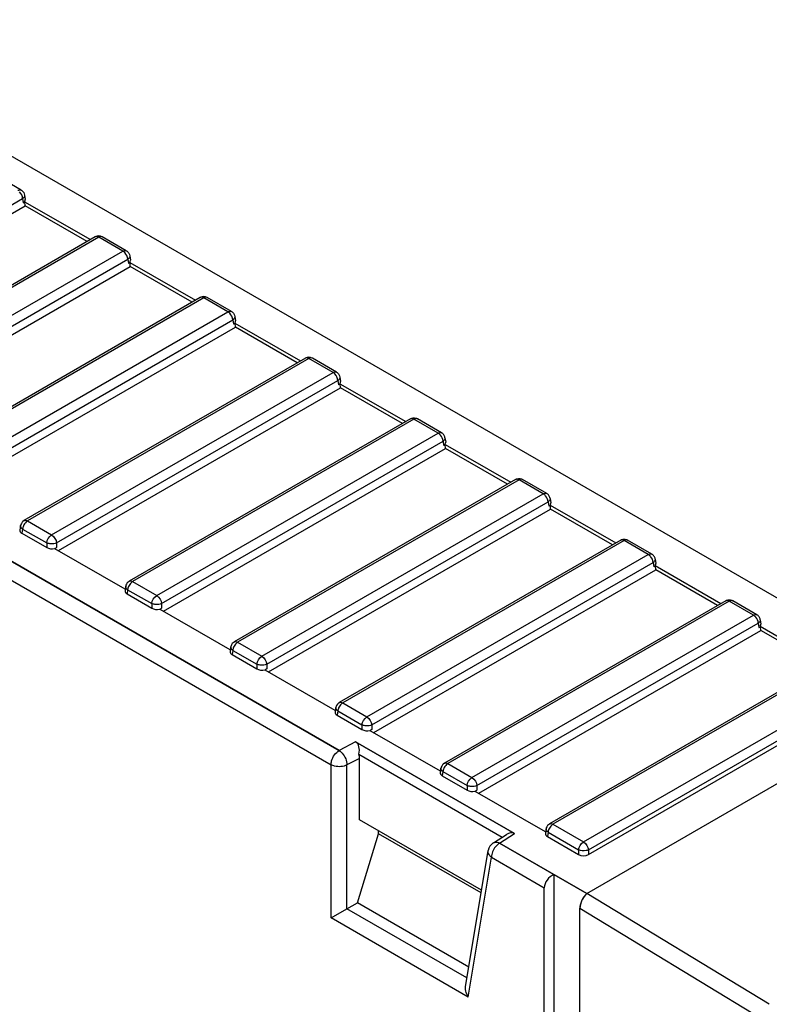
# Model space of a CAD drawing. Header units: millimetres. Extents: x 0 to 841, y 0 to 594.
# Tile 116 of 127: x 719 to 735, y 473 to 494. Entities that reach past the tile are written whole.
import ezdxf

# ---------------------------------------------------------------- set-up
doc = ezdxf.new("R2010")
doc.units = ezdxf.units.MM
doc.header["$LTSCALE"] = 46.255
doc.layers.get('0').update_dxf_attribs({"linetype": 'CONTINUOUS'})
for name, color, linetype in [('CURVES', 7, 'CONTINUOUS'), ('DRAFTS', 7, 'CONTINUOUS'), ('ROUNDS', 7, 'CONTINUOUS')]:
    doc.layers.add(name, color=color, linetype=linetype)

msp = doc.modelspace()

# ---------------------------------------------------------------- linework, layer by layer
at = {"color": 7, "linetype": 'CONTINUOUS'}
for centre, radius, start, end in [((718.3592, 491.8859), 1.6255, 300.02767, 300.77114), ((718.5283, 491.6017), 1.2948, 300.77428, 301.63945), ((720.6251, 490.5777), 1.6255, 300.02767, 300.77114), ((720.7942, 490.2935), 1.2948, 300.77428, 301.63945), ((722.8911, 489.2694), 1.6255, 300.02767, 300.77114), ((723.0602, 488.9852), 1.2948, 300.77428, 301.63945), ((725.157, 487.9612), 1.6255, 300.02767, 300.77114), ((725.3262, 487.677), 1.2948, 300.77428, 301.63945), ((727.423, 486.6529), 1.6255, 300.02767, 300.77114), ((727.5921, 486.3687), 1.2948, 300.77428, 301.63945), ((729.6889, 485.3447), 1.6255, 300.02767, 300.77114), ((729.8581, 485.0605), 1.2948, 300.77428, 301.63945), ((732.124, 483.7522), 1.2948, 300.77428, 301.63945), ((731.9549, 484.0364), 1.6255, 300.02767, 300.77114), ((734.2209, 482.7282), 1.6255, 300.02767, 300.77114), ((734.39, 482.444), 1.2948, 300.77428, 301.63945)]:
    msp.add_arc(centre, radius, start, end, dxfattribs=at)
for centre, major_axis, ratio, start_param, end_param in [((719.0653, 490.5396), (0.1511, 0), 0.5729812, -0.4466673, 0.0851805), ((721.3313, 489.2313), (0.1511, 0), 0.5729812, -0.4466673, 0.0851805), ((723.5972, 487.9231), (0.1511, 0), 0.5729812, -0.4466673, 0.0851805), ((725.8632, 486.6148), (0.1511, 0), 0.5729812, -0.4466673, 0.0851805), ((728.1292, 485.3066), (0.1511, 0), 0.5729812, -0.4466673, 0.0851805), ((730.3951, 483.9983), (0.1511, 0), 0.5729812, -0.4466673, 0.0851805), ((719.2502, 483.4119), (0.1511, 0), 0.5729812, 3.0559426, 3.9231927), ((719.7829, 483.1043), (0.15, 0), 0.5817527, -2.3523964, -1.124129), ((732.6611, 482.6901), (0.1511, 0), 0.5729812, -0.4466673, 0.0851805), ((721.5161, 482.1037), (0.1511, 0), 0.5729812, 3.0559426, 3.9231927), ((722.0488, 481.7961), (0.15, 0), 0.5817527, -2.3523964, -1.124129), ((734.927, 481.3818), (0.1511, 0), 0.5729812, -0.4466673, 0.0851805), ((723.7821, 480.7954), (0.1511, 0), 0.5729812, 3.0559426, 3.9231927), ((724.3148, 480.4878), (0.15, 0), 0.5817527, -2.3523964, -1.124129), ((726.048, 479.4872), (0.1511, 0), 0.5729812, 3.0559426, 3.9231927), ((726.5808, 479.1796), (0.15, 0), 0.5817527, -2.3523964, -1.124129), ((728.314, 478.1789), (0.1511, 0), 0.5729812, 3.0559426, 3.9231927), ((728.8467, 477.8713), (0.15, 0), 0.5817527, -2.3523964, -1.124129), ((730.5799, 476.8707), (0.1511, 0), 0.5729812, 3.0559426, 3.9231927)]:
    msp.add_ellipse(centre, major_axis=major_axis, ratio=ratio, start_param=start_param, end_param=end_param, dxfattribs=at)
for points in [[(719.8886, 483.0424), (719.8772, 483.0358), (719.8658, 483.0289), (719.8536, 483.0241)], [(722.1545, 481.7342), (722.1431, 481.7276), (722.1318, 481.7207), (722.1196, 481.7159)], [(724.4205, 480.4259), (724.4091, 480.4193), (724.3978, 480.4124), (724.3855, 480.4076)], [(726.6864, 479.1177), (726.675, 479.1111), (726.6637, 479.1042), (726.6515, 479.0994)], [(728.9524, 477.8094), (728.941, 477.8028), (728.9297, 477.7959), (728.9174, 477.7911)]]:
    msp.add_open_spline(points, degree=3, dxfattribs=at)
at = {"layer": 'CURVES', "color": 40, "linetype": 'CONTINUOUS'}
for p, q in [((725.9847, 478.6659), (676.1673, 507.4281)), ((726.3388, 478.85), (725.9847, 478.6659)), ((729.7614, 476.874), (726.3388, 478.85)), ((729.4428, 476.6694), (729.7614, 476.874)), ((731.3216, 475.5847), (729.4428, 476.6694)), ((735.0764, 472.8897), (731.176, 475.2595))]:
    msp.add_line(p, q, dxfattribs=at)
for points in [[(731.1929, 475.3629), (731.2147, 475.432), (731.2576, 475.5059), (731.3216, 475.5847)], [(731.176, 475.2595), (731.176, 475.2927), (731.1816, 475.3271), (731.1929, 475.3629)]]:
    msp.add_open_spline(points, degree=3, dxfattribs=at)
at = {"layer": 'DRAFTS', "color": 7, "linetype": 'CONTINUOUS'}
for p, q in [((737.1886, 480.9339), (710.8508, 496.14)), ((719.2016, 490.5022), (720.6198, 489.6834)), ((713.1326, 486.9026), (719.2125, 490.4128)), ((719.2125, 490.4128), (719.2076, 490.4987)), ((720.5478, 489.6419), (719.2125, 490.4128)), ((715.3986, 485.5943), (721.4785, 489.1046)), ((721.4676, 489.1939), (722.8857, 488.3751)), ((721.4785, 489.1046), (721.4735, 489.1905)), ((722.8138, 488.3336), (721.4785, 489.1046)), ((717.6645, 484.2861), (723.7444, 487.7963)), ((723.7336, 487.8857), (725.1517, 487.0669)), ((723.7444, 487.7963), (723.7395, 487.8822)), ((725.0798, 487.0254), (723.7444, 487.7963)), ((719.9305, 482.9778), (726.0104, 486.4881)), ((725.9995, 486.5774), (727.4177, 485.7586)), ((726.0104, 486.4881), (726.0054, 486.574)), ((727.3457, 485.7171), (726.0104, 486.4881)), ((728.2655, 485.2692), (729.6836, 484.4504)), ((728.2763, 485.1798), (728.2714, 485.2657)), ((722.1965, 481.6696), (728.2763, 485.1798)), ((729.6117, 484.4089), (728.2763, 485.1798)), ((730.5314, 483.9609), (731.9496, 483.1421)), ((730.5423, 483.8716), (730.5373, 483.9575)), ((724.4624, 480.3613), (730.5423, 483.8716)), ((731.8776, 483.1006), (730.5423, 483.8716)), ((719.8477, 483.0256), (721.3597, 482.1527)), ((732.7974, 482.6527), (734.2155, 481.8339)), ((732.8082, 482.5633), (732.8033, 482.6492)), ((726.7284, 479.0531), (732.8082, 482.5633)), ((734.1436, 481.7924), (732.8082, 482.5633)), ((722.1136, 481.7174), (723.6256, 480.8444)), ((728.9943, 477.7448), (735.0742, 481.2551)), ((735.0633, 481.3444), (736.4815, 480.5256)), ((735.0742, 481.2551), (735.0693, 481.341)), ((736.4095, 480.4841), (735.0742, 481.2551)), ((724.3796, 480.4091), (725.8916, 479.5362)), ((726.6456, 479.1009), (728.1576, 478.2279)), ((728.9115, 477.7926), (730.4235, 476.9197)), ((729.0532, 475.6523), (726.4222, 477.1713)), ((726.8315, 476.8707), (726.8315, 476.935)), ((726.3754, 475.3826), (726.8315, 476.8707)), ((729.0434, 475.5936), (726.8315, 476.8707)), ((728.7759, 473.9967), (726.3754, 475.3826))]:
    msp.add_line(p, q, dxfattribs=at)
at = {"layer": 'ROUNDS', "color": 9, "linetype": 'CONTINUOUS'}
for p, q in [((676.1673, 507.4281), (725.9847, 478.6659)), ((675.8285, 507.2154), (725.8079, 478.3598)), ((760.5605, 494.3769), (730.5923, 477.0748)), ((731.2509, 476.6946), (761.219, 493.9967)), ((731.3565, 476.5218), (761.3247, 493.8239)), ((713.0907, 487.0676), (719.1586, 490.5709)), ((719.1586, 490.5709), (719.1726, 490.4786)), ((720.7986, 489.7359), (714.7306, 486.2325)), ((720.725, 489.7441), (720.7235, 489.7433)), ((721.3189, 489.4354), (720.7986, 489.7359)), ((720.8736, 489.7433), (720.8721, 489.7441)), ((715.251, 485.9321), (721.3189, 489.4354)), ((715.3566, 485.7593), (721.4246, 489.2626)), ((721.4246, 489.2626), (721.4386, 489.1703)), ((723.0645, 488.4276), (716.9966, 484.9243)), ((722.9909, 488.4358), (722.9894, 488.435)), ((723.5849, 488.1272), (723.0645, 488.4276)), ((723.1396, 488.435), (723.1381, 488.4358)), ((717.5169, 484.6239), (723.5849, 488.1272)), ((717.6226, 484.4511), (723.6905, 487.9544)), ((723.6905, 487.9544), (723.7045, 487.8621)), ((725.3305, 487.1194), (719.2625, 483.616)), ((725.2569, 487.1276), (725.2554, 487.1268)), ((725.8508, 486.8189), (725.3305, 487.1194)), ((725.4055, 487.1268), (725.404, 487.1276)), ((719.7829, 483.3156), (725.8508, 486.8189)), ((719.8886, 483.1428), (725.9565, 486.6461)), ((725.9565, 486.6461), (725.9705, 486.5538)), ((727.5964, 485.8111), (721.5285, 482.3078)), ((728.1168, 485.5107), (727.5964, 485.8111)), ((727.6715, 485.8185), (727.6714, 485.8186)), ((722.0488, 482.0074), (728.1168, 485.5107)), ((722.1545, 481.8346), (728.2224, 485.3379)), ((728.2224, 485.3379), (728.2364, 485.2456)), ((729.8624, 484.5029), (723.7944, 480.9995)), ((730.3827, 484.2024), (729.8624, 484.5029)), ((729.9374, 484.5103), (729.9373, 484.5103)), ((724.3148, 480.6991), (730.3827, 484.2024)), ((724.4205, 480.5263), (730.4884, 484.0296)), ((730.4884, 484.0296), (730.5024, 483.9373)), ((719.2625, 483.616), (719.7829, 483.3156)), ((719.1569, 483.4432), (719.1429, 483.3509)), ((719.1569, 483.4432), (719.6772, 483.1428)), ((719.6772, 483.1428), (719.6772, 483.0424)), ((719.8886, 483.1428), (719.8886, 483.0424)), ((732.1283, 483.1946), (726.0604, 479.6913)), ((732.6487, 482.8942), (732.1283, 483.1946)), ((732.2034, 483.202), (732.2033, 483.2021)), ((726.5808, 479.3909), (732.6487, 482.8942)), ((726.6864, 479.2181), (732.7544, 482.7214)), ((732.7544, 482.7214), (732.7683, 482.6291)), ((721.5285, 482.3078), (722.0488, 482.0074)), ((721.4228, 482.135), (721.4088, 482.0427)), ((721.4228, 482.135), (721.9432, 481.8346)), ((721.9432, 481.8346), (721.9432, 481.7342)), ((722.1545, 481.8346), (722.1545, 481.7342)), ((734.3943, 481.8864), (728.3264, 478.383)), ((734.9146, 481.5859), (734.3943, 481.8864)), ((734.4693, 481.8938), (734.4692, 481.8938)), ((728.8467, 478.0826), (734.9146, 481.5859)), ((728.9524, 477.9098), (735.0203, 481.4131)), ((735.0203, 481.4131), (735.0343, 481.3208)), ((723.7944, 480.9995), (724.3148, 480.6991)), ((723.6888, 480.8267), (723.6748, 480.7344)), ((723.6888, 480.8267), (724.2091, 480.5263)), ((724.2091, 480.5263), (724.2091, 480.4259)), ((724.4205, 480.5263), (724.4205, 480.4259)), ((726.0604, 479.6913), (726.5808, 479.3909)), ((725.9547, 479.5185), (725.9407, 479.4262)), ((725.9547, 479.5185), (726.4751, 479.2181)), ((726.4751, 479.2181), (726.4751, 479.1177)), ((726.6864, 479.2181), (726.6864, 479.1177)), ((726.3388, 478.85), (725.9847, 478.6659)), ((726.4222, 478.495), (726.152, 478.3546)), ((725.8079, 475.055), (725.8079, 478.3598)), ((726.152, 475.2536), (726.152, 478.3546)), ((728.2207, 478.2102), (728.2067, 478.1179)), ((728.2207, 478.2102), (728.7411, 477.9098)), ((728.3264, 478.383), (728.8467, 478.0826)), ((728.7411, 477.9098), (728.7411, 477.8094)), ((728.9524, 477.9098), (728.9524, 477.8094)), ((730.5923, 477.0748), (731.2509, 476.6946)), ((729.4428, 476.6694), (729.7614, 476.874)), ((730.4866, 476.902), (730.4727, 476.8097)), ((730.4866, 476.902), (731.1452, 476.5218)), ((729.4428, 476.6694), (730.6145, 475.9929)), ((731.1452, 476.5218), (731.1452, 476.4214)), ((731.3565, 476.5218), (731.3565, 476.4214)), ((728.7614, 473.3498), (729.2661, 476.3632)), ((729.2661, 476.3632), (730.4065, 475.7047)), ((735.2578, 473.1931), (731.3216, 475.5847)), ((728.7365, 473.7614), (726.152, 475.2536)), ((735.0764, 472.8897), (731.176, 475.2595)), ((728.7614, 473.3498), (725.8079, 475.055))]:
    msp.add_line(p, q, dxfattribs=at)
at = {"layer": 'ROUNDS', "color": 7, "linetype": 'CONTINUOUS'}
for p, q in [((760.4855, 494.3843), (730.5173, 477.0822)), ((731.3565, 476.4214), (761.3387, 493.7316)), ((719.128, 490.7511), (718.6076, 491.0515)), ((719.2013, 490.6437), (719.2159, 490.5473)), ((720.7236, 489.7433), (714.6556, 486.24)), ((721.3939, 489.4429), (720.8736, 489.7433)), ((721.4672, 489.3354), (721.4818, 489.2391)), ((722.9895, 488.435), (716.9216, 484.9317)), ((723.6599, 488.1346), (723.1395, 488.435)), ((723.7332, 488.0272), (723.7478, 487.9308)), ((725.2555, 487.1268), (719.1875, 483.6235)), ((725.9258, 486.8264), (725.4055, 487.1268)), ((725.9991, 486.7189), (726.0137, 486.6226)), ((727.5214, 485.8185), (721.4535, 482.3152)), ((728.1918, 485.5181), (727.6714, 485.8185)), ((728.2651, 485.4107), (728.2797, 485.3143)), ((729.7874, 484.5103), (723.7194, 481.007)), ((730.4577, 484.2099), (729.9374, 484.5103)), ((730.531, 484.1024), (730.5456, 484.0061)), ((719.1142, 483.516), (719.0996, 483.4195)), ((719.1429, 483.3509), (719.6772, 483.0424)), ((732.0533, 483.202), (725.9854, 479.6987)), ((732.7237, 482.9016), (732.2033, 483.202)), ((732.797, 482.7942), (732.8116, 482.6978)), ((721.3802, 482.2078), (721.3656, 482.1113)), ((721.4088, 482.0427), (721.9432, 481.7342)), ((734.3193, 481.8938), (728.2514, 478.3905)), ((734.9896, 481.5934), (734.4693, 481.8938)), ((735.063, 481.4859), (735.0776, 481.3896)), ((723.6461, 480.8995), (723.6315, 480.803)), ((723.6748, 480.7344), (724.2091, 480.4259)), ((725.9121, 479.5913), (725.8975, 479.4948)), ((725.9407, 479.4262), (726.4751, 479.1177)), ((726.3388, 478.85), (729.7614, 476.874)), ((726.4074, 478.5852), (729.5005, 476.7994)), ((726.4222, 477.1713), (726.4222, 478.495)), ((728.178, 478.283), (728.1634, 478.1865)), ((731.3216, 475.5847), (736.1688, 478.3833)), ((728.2067, 478.1179), (728.7411, 477.8094)), ((730.444, 476.9748), (730.4294, 476.8783)), ((729.3077, 476.6756), (729.5881, 476.8557)), ((730.4727, 476.8097), (731.1452, 476.4214)), ((728.7114, 473.6113), (729.1963, 476.5066)), ((730.6145, 475.9929), (730.6145, 397.201)), ((730.6145, 475.9929), (731.3216, 475.5847)), ((730.4065, 397.3211), (730.4065, 475.7047)), ((725.8079, 475.055), (726.152, 475.2536)), ((726.152, 475.2536), (726.3754, 475.3826)), ((731.176, 396.8768), (731.176, 475.2595))]:
    msp.add_line(p, q, dxfattribs=at)
for centre, radius, start, end in [((720.7986, 489.6134), 0.15, 61.30874, 118.69126), ((723.0645, 488.3051), 0.15, 61.30874, 118.69126), ((725.3305, 486.9969), 0.15, 61.30874, 118.69126), ((719.263, 483.4938), 0.1503, 162.44813, 171.47858), ((721.5289, 482.1856), 0.1503, 162.44813, 171.47858), ((723.7949, 480.8773), 0.1503, 162.44813, 171.47858), ((726.0608, 479.5691), 0.1503, 162.44813, 171.47858), ((728.3268, 478.2608), 0.1503, 162.44813, 171.47858), ((730.5928, 476.9526), 0.1503, 162.44813, 171.47858), ((729.4428, 476.4653), 0.25, 123.57289, 169.67824)]:
    msp.add_arc(centre, radius, start, end, dxfattribs=at)
at = {"layer": 'ROUNDS', "color": 9, "linetype": 'CONTINUOUS'}
msp.add_arc((729.6835, 476.3263), 0.4223, 141.18642, 158.81358, dxfattribs=at)
at = {"layer": 'ROUNDS', "color": 7, "linetype": 'CONTINUOUS'}
for centre, major_axis, ratio, start_param, end_param in [((726.1827, 478.5648), (0.1519, 0.2876), 0.628179, -1.1830516, -0.0237722), ((726.2451, 478.5972), (-0.1253, 0.2165), 0.5773492, -2.3575659, -1.9460491), ((729.621, 476.5797), (0.1258, 0.3016), 0.6224406, -0.0801569, 0.7335178), ((731.2509, 476.4833), (0.15, 0), 0.5817527, -2.3523964, -0.7891963), ((730.6145, 475.7888), (0.164, 0.1918), 0.6665317, 0.9087441, 2.4795404), ((731.3216, 475.3805), (0.0967, 0.233), 0.467122, 0.7264517, 2.297248)]:
    msp.add_ellipse(centre, major_axis=major_axis, ratio=ratio, start_param=start_param, end_param=end_param, dxfattribs=at)
at = {"layer": 'ROUNDS', "color": 9, "linetype": 'CONTINUOUS'}
for points, knots in [([(719.053, 490.7437), (719.0595, 490.7475), (719.0824, 490.7586), (719.1122, 490.7602), (719.128, 490.7511)], [0, 0, 0, 0, 0.2941956, 1, 1, 1, 1]), ([(719.1761, 490.5851), (719.1735, 490.5825), (719.1678, 490.5776), (719.1618, 490.5731), (719.1586, 490.5709)], [0, 0, 0, 0, 0.489398, 1, 1, 1, 1]), ([(720.7478, 489.7502), (720.7438, 489.75), (720.7359, 489.7489), (720.7284, 489.7459), (720.725, 489.7441)], [0, 0, 0, 0, 0.5098246, 1, 1, 1, 1]), ([(720.8721, 489.7441), (720.8564, 489.7525), (720.8274, 489.7505), (720.805, 489.7396), (720.7986, 489.7359)], [0, 0, 0, 0, 0.706927, 1, 1, 1, 1]), ([(721.3189, 489.4354), (721.3255, 489.4392), (721.3483, 489.4504), (721.3782, 489.452), (721.3939, 489.4429)], [0, 0, 0, 0, 0.2941956, 1, 1, 1, 1]), ([(721.4421, 489.2768), (721.4395, 489.2743), (721.4338, 489.2693), (721.4277, 489.2648), (721.4246, 489.2626)], [0, 0, 0, 0, 0.489398, 1, 1, 1, 1]), ([(723.0137, 488.442), (723.0097, 488.4418), (723.0018, 488.4406), (722.9944, 488.4377), (722.9909, 488.4359)], [0, 0, 0, 0, 0.5098246, 1, 1, 1, 1]), ([(723.1381, 488.4359), (723.1224, 488.4443), (723.0933, 488.4423), (723.0709, 488.4313), (723.0645, 488.4276)], [0, 0, 0, 0, 0.706927, 1, 1, 1, 1]), ([(723.5849, 488.1272), (723.5914, 488.131), (723.6143, 488.1421), (723.6442, 488.1437), (723.6599, 488.1346)], [0, 0, 0, 0, 0.2941956, 1, 1, 1, 1]), ([(723.7081, 487.9686), (723.7054, 487.966), (723.6997, 487.9611), (723.6937, 487.9566), (723.6905, 487.9544)], [0, 0, 0, 0, 0.489398, 1, 1, 1, 1]), ([(725.2797, 487.1337), (725.2757, 487.1335), (725.2678, 487.1324), (725.2603, 487.1294), (725.2569, 487.1276)], [0, 0, 0, 0, 0.5098246, 1, 1, 1, 1]), ([(725.404, 487.1276), (725.3883, 487.136), (725.3593, 487.134), (725.3369, 487.1231), (725.3305, 487.1194)], [0, 0, 0, 0, 0.706927, 1, 1, 1, 1]), ([(725.8508, 486.8189), (725.8574, 486.8227), (725.8802, 486.8339), (725.9101, 486.8355), (725.9258, 486.8264)], [0, 0, 0, 0, 0.2941956, 1, 1, 1, 1]), ([(725.974, 486.6603), (725.9714, 486.6578), (725.9657, 486.6528), (725.9597, 486.6483), (725.9565, 486.6461)], [0, 0, 0, 0, 0.489398, 1, 1, 1, 1]), ([(728.1168, 485.5107), (728.1233, 485.5145), (728.1462, 485.5256), (728.1761, 485.5272), (728.1918, 485.5181)], [0, 0, 0, 0, 0.2941834, 1, 1, 1, 1]), ([(730.3827, 484.2024), (730.3893, 484.2062), (730.4121, 484.2174), (730.4421, 484.2189), (730.4578, 484.2099)], [0, 0, 0, 0, 0.2941834, 1, 1, 1, 1]), ([(719.2625, 483.616), (719.2533, 483.6107), (719.2157, 483.5829), (719.188, 483.5427), (719.1739, 483.5097)], [0, 0, 0, 0, 0.22845, 1, 1, 1, 1]), ([(719.8886, 483.1428), (719.8787, 483.1382), (719.8325, 483.1223), (719.7823, 483.1199), (719.7449, 483.1245)], [0, 0, 0, 0, 0.2242182, 1, 1, 1, 1]), ([(732.6487, 482.8942), (732.6552, 482.898), (732.6781, 482.9091), (732.708, 482.9107), (732.7237, 482.9016)], [0, 0, 0, 0, 0.2941834, 1, 1, 1, 1]), ([(721.5285, 482.3078), (721.5193, 482.3025), (721.4817, 482.2746), (721.454, 482.2345), (721.4399, 482.2015)], [0, 0, 0, 0, 0.22845, 1, 1, 1, 1]), ([(722.1545, 481.8346), (722.1446, 481.8299), (722.0985, 481.8141), (722.0483, 481.8116), (722.0109, 481.8163)], [0, 0, 0, 0, 0.2242182, 1, 1, 1, 1]), ([(734.9146, 481.5859), (734.9212, 481.5897), (734.9441, 481.6009), (734.974, 481.6024), (734.9897, 481.5934)], [0, 0, 0, 0, 0.2941834, 1, 1, 1, 1]), ([(723.7944, 480.9995), (723.7852, 480.9942), (723.7476, 480.9664), (723.7199, 480.9262), (723.7058, 480.8932)], [0, 0, 0, 0, 0.22845, 1, 1, 1, 1]), ([(724.4205, 480.5263), (724.4106, 480.5217), (724.3645, 480.5058), (724.3142, 480.5034), (724.2768, 480.508)], [0, 0, 0, 0, 0.2242182, 1, 1, 1, 1]), ([(726.0604, 479.6913), (726.0512, 479.686), (726.0136, 479.6581), (725.9859, 479.618), (725.9718, 479.585)], [0, 0, 0, 0, 0.22845, 1, 1, 1, 1]), ([(726.6864, 479.2181), (726.6766, 479.2134), (726.6304, 479.1976), (726.5802, 479.1951), (726.5428, 479.1998)], [0, 0, 0, 0, 0.2242182, 1, 1, 1, 1]), ([(725.8079, 478.3598), (725.8079, 478.3887), (725.8293, 478.5077), (725.9055, 478.6202), (725.9847, 478.6659)], [0, 0, 0, 0, 0.2406244, 1, 1, 1, 1]), ([(725.9847, 478.6659), (726.0087, 478.6506), (726.0971, 478.5684), (726.152, 478.4462), (726.152, 478.3546)], [0, 0, 0, 0, 0.2371084, 1, 1, 1, 1]), ([(726.152, 478.3546), (726.0729, 478.3135), (725.9425, 478.3054), (725.8321, 478.3458), (725.8079, 478.3598)], [0, 0, 0, 0, 0.7613008, 1, 1, 1, 1]), ([(728.3264, 478.383), (728.3171, 478.3777), (728.2795, 478.3499), (728.2519, 478.3097), (728.2377, 478.2767)], [0, 0, 0, 0, 0.22845, 1, 1, 1, 1]), ([(728.9524, 477.9098), (728.9425, 477.9052), (728.8964, 477.8893), (728.8461, 477.8869), (728.8087, 477.8915)], [0, 0, 0, 0, 0.2242182, 1, 1, 1, 1]), ([(730.5923, 477.0748), (730.5831, 477.0695), (730.5455, 477.0416), (730.5178, 477.0015), (730.5037, 476.9685)], [0, 0, 0, 0, 0.22845, 1, 1, 1, 1]), ([(729.2661, 476.3632), (729.2538, 476.3728), (729.2139, 476.4094), (729.1898, 476.4682), (729.1962, 476.5065)], [0, 0, 0, 0, 0.2864979, 1, 1, 1, 1]), ([(729.3078, 476.6757), (729.3165, 476.6813), (729.3602, 476.6997), (729.4109, 476.686), (729.4428, 476.6694)], [0, 0, 0, 0, 0.2233058, 1, 1, 1, 1]), ([(731.3565, 476.5218), (731.3412, 476.5146), (731.2723, 476.4949), (731.1946, 476.4986), (731.1452, 476.5218)], [0, 0, 0, 0, 0.2369652, 1, 1, 1, 1])]:
    msp.add_open_spline(points, degree=3, knots=knots, dxfattribs=at)
at = {"layer": 'ROUNDS', "color": 7, "linetype": 'CONTINUOUS'}
for points in [[(719.128, 490.7511), (719.1491, 490.7389), (719.1677, 490.7208), (719.1806, 490.7)], [(719.1806, 490.7), (719.1911, 490.683), (719.1983, 490.6635), (719.2013, 490.6437)], [(721.3939, 489.4429), (721.4151, 489.4306), (721.4337, 489.4125), (721.4466, 489.3917)], [(721.4466, 489.3917), (721.4571, 489.3748), (721.4642, 489.3552), (721.4672, 489.3355)], [(723.6599, 488.1346), (723.6811, 488.1224), (723.6996, 488.1043), (723.7125, 488.0835)], [(723.7125, 488.0835), (723.723, 488.0665), (723.7302, 488.047), (723.7332, 488.0272)], [(725.9258, 486.8264), (725.947, 486.8141), (725.9656, 486.796), (725.9785, 486.7752)], [(725.9785, 486.7752), (725.989, 486.7583), (725.9961, 486.7387), (725.9991, 486.719)], [(727.5214, 485.8185), (727.5457, 485.8326), (727.5751, 485.8397), (727.6031, 485.8385)], [(727.6031, 485.8385), (727.6268, 485.8375), (727.6509, 485.8305), (727.6715, 485.8185)], [(728.2387, 485.4755), (728.2265, 485.4927), (728.2101, 485.5076), (728.1918, 485.5181)], [(728.2651, 485.4107), (728.2616, 485.4338), (728.2523, 485.4566), (728.2387, 485.4755)], [(729.7874, 484.5103), (729.8092, 484.5229), (729.835, 484.5299), (729.8601, 484.5304)], [(729.8601, 484.5304), (729.8867, 484.5308), (729.9144, 484.5236), (729.9374, 484.5103)], [(730.5047, 484.1673), (730.4924, 484.1845), (730.4761, 484.1993), (730.4578, 484.2099)], [(730.531, 484.1024), (730.5275, 484.1255), (730.5182, 484.1483), (730.5047, 484.1673)], [(719.1876, 483.6235), (719.1564, 483.6054), (719.1305, 483.5736), (719.1196, 483.5392)], [(732.0533, 483.202), (732.0751, 483.2146), (732.1009, 483.2217), (732.1261, 483.2221)], [(732.1261, 483.2221), (732.1527, 483.2226), (732.1804, 483.2154), (732.2034, 483.202)], [(732.7706, 482.859), (732.7584, 482.8762), (732.742, 482.8911), (732.7237, 482.9016)], [(732.797, 482.7942), (732.7935, 482.8173), (732.7842, 482.8401), (732.7706, 482.859)], [(721.4536, 482.3152), (721.4223, 482.2972), (721.3965, 482.2653), (721.3856, 482.2309)], [(734.3193, 481.8938), (734.3411, 481.9064), (734.3669, 481.9134), (734.392, 481.9139)], [(734.392, 481.9139), (734.4186, 481.9143), (734.4463, 481.9071), (734.4693, 481.8938)], [(735.0366, 481.5508), (735.0243, 481.568), (735.008, 481.5828), (734.9897, 481.5934)], [(735.063, 481.4859), (735.0595, 481.509), (735.0502, 481.5318), (735.0366, 481.5508)], [(723.7195, 481.007), (723.6883, 480.9889), (723.6624, 480.9571), (723.6515, 480.9227)], [(725.9855, 479.6987), (725.9542, 479.6807), (725.9284, 479.6488), (725.9175, 479.6144)], [(728.2514, 478.3905), (728.2202, 478.3724), (728.1944, 478.3406), (728.1834, 478.3062)], [(730.5174, 477.0822), (730.4861, 477.0642), (730.4603, 477.0323), (730.4494, 476.9979)], [(728.7614, 473.3498), (728.7209, 473.429), (728.6962, 473.5242), (728.7114, 473.6119)]]:
    msp.add_open_spline(points, degree=3, dxfattribs=at)
at = {"layer": 'ROUNDS', "color": 9, "linetype": 'CONTINUOUS'}
for points in [[(719.1586, 490.5709), (719.1549, 490.6225), (719.1288, 490.6741), (719.093, 490.7115)], [(719.197, 490.6138), (719.1923, 490.603), (719.1847, 490.5933), (719.1761, 490.5851)], [(719.2013, 490.6437), (719.2028, 490.6338), (719.201, 490.6231), (719.197, 490.6138)], [(720.7986, 489.7359), (720.7833, 489.7447), (720.7654, 489.7511), (720.7478, 489.7502)], [(721.359, 489.4032), (721.3471, 489.4156), (721.3338, 489.4269), (721.3189, 489.4354)], [(721.4246, 489.2626), (721.4208, 489.3142), (721.3947, 489.3658), (721.359, 489.4032)], [(721.4629, 489.3056), (721.4582, 489.2947), (721.4506, 489.2851), (721.4421, 489.2768)], [(721.4672, 489.3355), (721.4687, 489.3255), (721.4669, 489.3148), (721.4629, 489.3056)], [(723.0645, 488.4276), (723.0493, 488.4364), (723.0313, 488.4429), (723.0137, 488.442)], [(723.6249, 488.095), (723.6131, 488.1074), (723.5997, 488.1186), (723.5849, 488.1272)], [(723.6905, 487.9544), (723.6868, 488.006), (723.6607, 488.0576), (723.6249, 488.095)], [(723.7289, 487.9973), (723.7242, 487.9865), (723.7166, 487.9768), (723.7081, 487.9686)], [(723.7332, 488.0272), (723.7347, 488.0173), (723.7329, 488.0066), (723.7289, 487.9973)], [(725.3305, 487.1194), (725.3152, 487.1282), (725.2973, 487.1346), (725.2797, 487.1337)], [(725.8909, 486.7867), (725.879, 486.7991), (725.8657, 486.8104), (725.8508, 486.8189)], [(725.9565, 486.6461), (725.9527, 486.6977), (725.9266, 486.7493), (725.8909, 486.7867)], [(725.9948, 486.6891), (725.9901, 486.6782), (725.9825, 486.6686), (725.974, 486.6603)], [(725.9991, 486.719), (726.0007, 486.709), (725.9988, 486.6983), (725.9948, 486.6891)], [(727.5461, 485.8255), (727.5375, 485.8251), (727.5288, 485.8228), (727.5214, 485.8186)], [(727.5964, 485.8111), (727.5813, 485.8198), (727.5635, 485.8263), (727.5461, 485.8255)], [(727.6453, 485.8256), (727.6283, 485.8259), (727.6111, 485.8196), (727.5964, 485.8111)], [(727.6714, 485.8186), (727.6636, 485.8231), (727.6543, 485.8254), (727.6453, 485.8256)], [(728.1675, 485.4664), (728.1532, 485.4837), (728.1362, 485.4995), (728.1168, 485.5107)], [(728.2224, 485.3379), (728.2191, 485.3844), (728.1973, 485.4306), (728.1675, 485.4664)], [(728.2651, 485.4107), (728.2666, 485.4006), (728.2647, 485.3898), (728.2606, 485.3804)], [(728.2606, 485.3804), (728.2529, 485.363), (728.2381, 485.3487), (728.2224, 485.3379)], [(729.812, 484.5173), (729.8035, 484.5169), (729.7948, 484.5146), (729.7874, 484.5103)], [(729.8624, 484.5029), (729.8473, 484.5116), (729.8295, 484.518), (729.812, 484.5173)], [(729.9113, 484.5173), (729.8943, 484.5176), (729.8771, 484.5114), (729.8624, 484.5029)], [(729.9373, 484.5103), (729.9295, 484.5148), (729.9203, 484.5171), (729.9113, 484.5173)], [(730.4335, 484.1582), (730.4192, 484.1755), (730.4022, 484.1912), (730.3827, 484.2024)], [(730.4884, 484.0296), (730.485, 484.0761), (730.4633, 484.1223), (730.4335, 484.1582)], [(730.5266, 484.0722), (730.5189, 484.0548), (730.5041, 484.0404), (730.4884, 484.0296)], [(730.5311, 484.1024), (730.5326, 484.0924), (730.5307, 484.0815), (730.5266, 484.0722)], [(719.119, 483.485), (719.1147, 483.4945), (719.1126, 483.5057), (719.1142, 483.516)], [(719.1739, 483.5097), (719.1649, 483.4887), (719.1585, 483.4661), (719.1569, 483.4432)], [(719.1876, 483.6235), (719.1952, 483.6279), (719.2043, 483.6302), (719.213, 483.6305)], [(719.213, 483.6305), (719.2302, 483.631), (719.2477, 483.6246), (719.2625, 483.616)], [(719.1569, 483.4432), (719.1414, 483.4539), (719.1268, 483.4679), (719.119, 483.485)], [(719.6772, 483.1428), (719.6821, 483.2101), (719.7244, 483.2819), (719.7829, 483.3156)], [(719.7829, 483.3156), (719.8414, 483.2819), (719.8837, 483.2101), (719.8886, 483.1428)], [(719.7449, 483.1245), (719.7217, 483.1274), (719.6984, 483.1329), (719.6772, 483.1428)], [(732.078, 483.209), (732.0695, 483.2086), (732.0607, 483.2063), (732.0533, 483.2021)], [(732.1283, 483.1946), (732.1132, 483.2033), (732.0954, 483.2098), (732.078, 483.209)], [(732.1772, 483.2091), (732.1602, 483.2094), (732.143, 483.2031), (732.1283, 483.1946)], [(732.2033, 483.2021), (732.1955, 483.2066), (732.1862, 483.2089), (732.1772, 483.2091)], [(732.6995, 482.8499), (732.6851, 482.8672), (732.6681, 482.883), (732.6487, 482.8942)], [(732.7544, 482.7214), (732.751, 482.7679), (732.7292, 482.8141), (732.6995, 482.8499)], [(732.7925, 482.7639), (732.7848, 482.7465), (732.7701, 482.7322), (732.7544, 482.7214)], [(732.797, 482.7942), (732.7985, 482.7841), (732.7967, 482.7733), (732.7925, 482.7639)], [(721.4535, 482.3153), (721.4612, 482.3197), (721.4702, 482.322), (721.479, 482.3222)], [(721.479, 482.3222), (721.4962, 482.3227), (721.5136, 482.3164), (721.5285, 482.3078)], [(721.385, 482.1768), (721.3807, 482.1863), (721.3786, 482.1974), (721.3802, 482.2078)], [(721.4228, 482.135), (721.4073, 482.1456), (721.3928, 482.1597), (721.385, 482.1768)], [(721.4399, 482.2015), (721.4309, 482.1804), (721.4245, 482.1578), (721.4228, 482.135)], [(721.9432, 481.8346), (721.9481, 481.9019), (721.9904, 481.9736), (722.0488, 482.0074)], [(722.0109, 481.8163), (721.9877, 481.8192), (721.9643, 481.8246), (721.9432, 481.8346)], [(722.0488, 482.0074), (722.1073, 481.9736), (722.1496, 481.9019), (722.1545, 481.8346)], [(734.3439, 481.9008), (734.3354, 481.9004), (734.3267, 481.8981), (734.3193, 481.8938)], [(734.3943, 481.8864), (734.3792, 481.8951), (734.3614, 481.9015), (734.3439, 481.9008)], [(734.4432, 481.9008), (734.4262, 481.9011), (734.409, 481.8949), (734.3943, 481.8864)], [(734.4692, 481.8938), (734.4614, 481.8983), (734.4522, 481.9006), (734.4432, 481.9008)], [(734.9654, 481.5417), (734.9511, 481.559), (734.9341, 481.5747), (734.9146, 481.5859)], [(735.0203, 481.4131), (735.0169, 481.4596), (734.9952, 481.5058), (734.9654, 481.5417)], [(735.0585, 481.4557), (735.0508, 481.4383), (735.036, 481.4239), (735.0203, 481.4131)], [(735.063, 481.4859), (735.0645, 481.4759), (735.0626, 481.465), (735.0585, 481.4557)], [(723.7195, 481.007), (723.7271, 481.0114), (723.7362, 481.0137), (723.745, 481.014)], [(723.745, 481.014), (723.7621, 481.0145), (723.7796, 481.0081), (723.7944, 480.9995)], [(723.6509, 480.8685), (723.6466, 480.878), (723.6446, 480.8892), (723.6461, 480.8995)], [(723.6888, 480.8267), (723.6733, 480.8374), (723.6587, 480.8514), (723.6509, 480.8685)], [(723.7058, 480.8932), (723.6968, 480.8722), (723.6904, 480.8496), (723.6888, 480.8267)], [(724.2091, 480.5263), (724.214, 480.5936), (724.2563, 480.6654), (724.3148, 480.6991)], [(724.2768, 480.508), (724.2536, 480.5109), (724.2303, 480.5164), (724.2091, 480.5263)], [(724.3148, 480.6991), (724.3733, 480.6654), (724.4156, 480.5936), (724.4205, 480.5263)], [(725.9855, 479.6988), (725.9931, 479.7032), (726.0021, 479.7055), (726.0109, 479.7057)], [(726.0109, 479.7057), (726.0281, 479.7062), (726.0455, 479.6999), (726.0604, 479.6913)], [(725.9169, 479.5603), (725.9126, 479.5698), (725.9105, 479.5809), (725.9121, 479.5913)], [(725.9547, 479.5185), (725.9392, 479.5291), (725.9247, 479.5432), (725.9169, 479.5603)], [(725.9718, 479.585), (725.9628, 479.5639), (725.9564, 479.5413), (725.9547, 479.5185)], [(726.4751, 479.2181), (726.48, 479.2854), (726.5223, 479.3571), (726.5808, 479.3909)], [(726.5808, 479.3909), (726.6392, 479.3571), (726.6815, 479.2854), (726.6864, 479.2181)], [(726.5428, 479.1998), (726.5196, 479.2027), (726.4963, 479.2081), (726.4751, 479.2181)], [(728.2769, 478.3975), (728.294, 478.398), (728.3115, 478.3916), (728.3264, 478.383)], [(728.1829, 478.252), (728.1785, 478.2615), (728.1765, 478.2727), (728.178, 478.283)], [(728.2207, 478.2102), (728.2052, 478.2209), (728.1907, 478.2349), (728.1829, 478.252)], [(728.2377, 478.2767), (728.2287, 478.2557), (728.2223, 478.2331), (728.2207, 478.2102)], [(728.2514, 478.3905), (728.259, 478.3949), (728.2681, 478.3972), (728.2769, 478.3975)], [(728.7411, 477.9098), (728.7459, 477.9771), (728.7882, 478.0489), (728.8467, 478.0826)], [(728.8467, 478.0826), (728.9052, 478.0489), (728.9475, 477.9771), (728.9524, 477.9098)], [(728.8087, 477.8915), (728.7855, 477.8944), (728.7622, 477.8999), (728.7411, 477.9098)], [(730.4488, 476.9438), (730.4445, 476.9533), (730.4424, 476.9644), (730.444, 476.9748)], [(730.4866, 476.902), (730.4712, 476.9126), (730.4566, 476.9267), (730.4488, 476.9438)], [(730.5037, 476.9685), (730.4947, 476.9474), (730.4883, 476.9248), (730.4866, 476.902)], [(730.5174, 477.0823), (730.525, 477.0867), (730.534, 477.089), (730.5428, 477.0892)], [(730.5428, 477.0892), (730.56, 477.0897), (730.5774, 477.0834), (730.5923, 477.0748)], [(729.4428, 476.6694), (729.4087, 476.6497), (729.3792, 476.6217), (729.3544, 476.591)], [(731.1452, 476.5218), (731.1501, 476.5891), (731.1924, 476.6608), (731.2509, 476.6946)], [(731.2509, 476.6946), (731.3093, 476.6608), (731.3517, 476.5891), (731.3565, 476.5218)], [(729.2897, 476.4789), (729.2755, 476.4422), (729.2661, 476.4026), (729.2661, 476.3632)]]:
    msp.add_open_spline(points, degree=3, dxfattribs=at)

doc.saveas('drawing.dxf')
